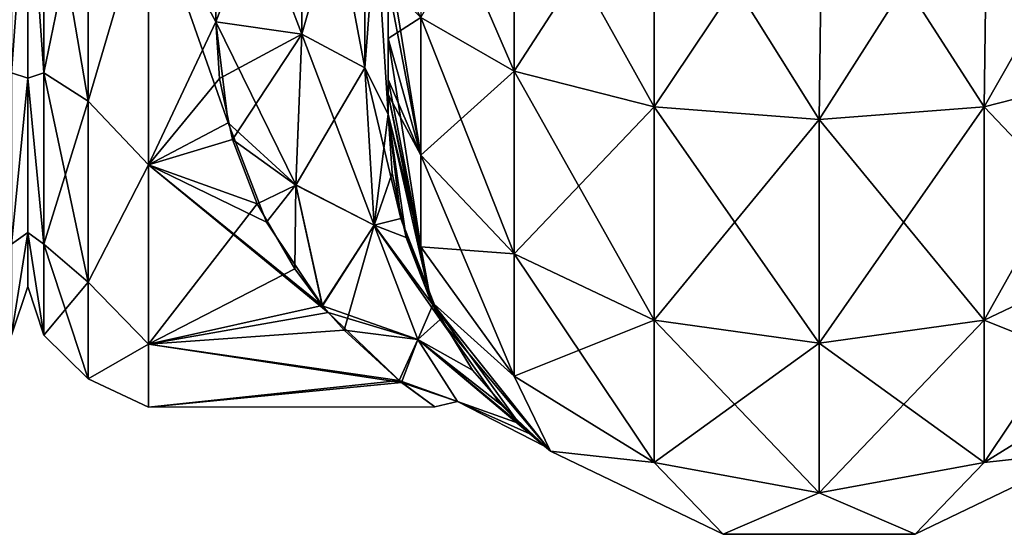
# Model space of a CAD drawing. Extents: x -23 to 470, y -2000 to 0.
# Tile 44 of 198: x 230 to 258, y -2000 to -1985. Entities that reach past the tile are written whole.
import ezdxf

# ---------------------------------------------------------------- set-up
doc = ezdxf.new("R2010")
doc.units = 0
doc.header["$LTSCALE"] = 64.718028
for name, color, linetype in [('375', 7, 'CONTINUOUS'), ('423', 7, 'CONTINUOUS'), ('438', 7, 'CONTINUOUS'), ('442', 7, 'CONTINUOUS'), ('443', 7, 'CONTINUOUS'), ('472', 7, 'CONTINUOUS'), ('473', 7, 'CONTINUOUS'), ('474', 7, 'CONTINUOUS'), ('477', 7, 'CONTINUOUS'), ('478', 7, 'CONTINUOUS'), ('479', 7, 'CONTINUOUS'), ('489', 7, 'CONTINUOUS')]:
    doc.layers.add(name, color=color, linetype=linetype)

msp = doc.modelspace()

# ---------------------------------------------------------------- linework, layer by layer
at = {"layer": '375', "linetype": 'CONTINUOUS'}
for points in [[(230, -1951.5, 0), (230, -1953.067, 7.854), (230, -1990.933, 7.854), (230, -1951.5, 0)], [(230, -1953.067, -7.854), (230, -1951.5, 0), (230, -1992.5, 0), (230, -1953.067, -7.854)], [(230, -1992.5, 0), (230, -1951.5, 0), (230, -1990.933, 7.854), (230, -1992.5, 0)], [(230, -1953.067, 7.854), (230, -1957.536, 14.522), (230, -1990.933, 7.854), (230, -1953.067, 7.854)], [(230, -1957.536, -14.522), (230, -1953.067, -7.854), (230, -1986.464, -14.522), (230, -1957.536, -14.522)], [(230, -1986.464, -14.522), (230, -1953.067, -7.854), (230, -1990.933, -7.854), (230, -1986.464, -14.522)], [(230, -1990.933, -7.854), (230, -1953.067, -7.854), (230, -1992.5, 0), (230, -1990.933, -7.854)], [(230, -1957.536, 14.522), (230, -1964.234, 18.966), (230, -1986.464, 14.522), (230, -1957.536, 14.522)], [(230, -1990.933, 7.854), (230, -1957.536, 14.522), (230, -1986.464, 14.522), (230, -1990.933, 7.854)], [(230, -1979.766, -18.966), (230, -1957.536, -14.522), (230, -1986.464, -14.522), (230, -1979.766, -18.966)], [(230, -1986.464, 14.522), (230, -1964.234, 18.966), (230, -1979.765, 18.966), (230, -1986.464, 14.522)]]:
    msp.add_3dface(points, dxfattribs=at)
at = {"layer": '423', "linetype": 'CONTINUOUS'}
for points in [[(229.531, -1979.61, -20.908), (230, -1979.766, -18.966), (229.531, -1986.302, -17.044), (229.531, -1979.61, -20.908)], [(229.531, -1986.302, 17.044), (230, -1979.765, 18.966), (229.531, -1979.61, 20.908), (229.531, -1986.302, 17.044)], [(230, -1986.464, 14.522), (230, -1979.765, 18.966), (229.531, -1986.302, 17.044), (230, -1986.464, 14.522)], [(230, -1979.766, -18.966), (230, -1986.464, -14.522), (229.531, -1986.302, -17.044), (230, -1979.766, -18.966)], [(229.531, -1986.302, -17.044), (230, -1986.464, -14.522), (229.531, -1991.269, -11.125), (229.531, -1986.302, -17.044)], [(229.531, -1991.269, 11.125), (230, -1986.464, 14.522), (229.531, -1986.302, 17.044), (229.531, -1991.269, 11.125)], [(230, -1986.464, -14.522), (230, -1990.933, -7.854), (229.531, -1991.269, -11.125), (230, -1986.464, -14.522)], [(230, -1990.933, 7.854), (230, -1986.464, 14.522), (229.531, -1991.269, 11.125), (230, -1990.933, 7.854)], [(230, -1990.933, -7.854), (230, -1992.5, 0), (229.531, -1993.912, -3.864), (230, -1990.933, -7.854)], [(229.531, -1991.269, -11.125), (230, -1990.933, -7.854), (229.531, -1993.912, -3.864), (229.531, -1991.269, -11.125)], [(230, -1992.5, 0), (230, -1990.933, 7.854), (229.531, -1993.912, 3.864), (230, -1992.5, 0)], [(229.531, -1993.912, 3.864), (230, -1990.933, 7.854), (229.531, -1991.269, 11.125), (229.531, -1993.912, 3.864)], [(229.531, -1993.912, -3.864), (230, -1992.5, 0), (229.531, -1993.912, 3.864), (229.531, -1993.912, -3.864)]]:
    msp.add_3dface(points, dxfattribs=at)
at = {"layer": '438', "linetype": 'CONTINUOUS'}
for points in [[(240.45, -1986.5, -37.234), (240.45, -1986.933, -36.36), (240.45, -1935.136, -39.769), (240.45, -1986.5, -37.234)], [(240.45, -1935.136, -39.769), (240.45, -1986.933, -36.36), (240.45, -1941.364, -36.169), (240.45, -1935.136, -39.769)], [(240.45, -1985.305, -38.801), (240.45, -1986.5, -37.234), (240.45, -1935.136, -39.769), (240.45, -1985.305, -38.801)], [(240.45, -1983.734, -40), (240.45, -1985.305, -38.801), (240.45, -1935.136, -39.769), (240.45, -1983.734, -40)], [(240.45, -1935.136, 39.769), (240.45, -1941.364, 36.169), (240.45, -1985.305, 38.801), (240.45, -1935.136, 39.769)], [(240.45, -1983.734, 40), (240.45, -1935.136, 39.769), (240.45, -1985.305, 38.801), (240.45, -1983.734, 40)], [(240.45, -1986.933, -36.36), (240.45, -1987.5, -33.5), (240.45, -1941.364, -36.169), (240.45, -1986.933, -36.36)], [(240.45, -1941.364, -36.169), (240.45, -1987.5, -33.5), (240.45, -1945.96, -30.644), (240.45, -1941.364, -36.169)], [(240.45, -1941.364, 36.169), (240.45, -1945.96, 30.645), (240.45, -1987.5, 33.5), (240.45, -1941.364, 36.169)], [(240.45, -1985.305, 38.801), (240.45, -1941.364, 36.169), (240.45, -1986.5, 37.234), (240.45, -1985.305, 38.801)], [(240.45, -1986.5, 37.234), (240.45, -1941.364, 36.169), (240.45, -1986.933, 36.36), (240.45, -1986.5, 37.234)], [(240.45, -1986.933, 36.36), (240.45, -1941.364, 36.169), (240.45, -1987.5, 33.5), (240.45, -1986.933, 36.36)], [(240.45, -1945.96, -30.644), (240.45, -1987.5, -33.5), (240.45, -1977.313, -28.505), (240.45, -1945.96, -30.644)], [(240.45, -1987.5, 33.5), (240.45, -1945.96, 30.645), (240.45, -1977.313, 28.505), (240.45, -1987.5, 33.5)], [(240.45, -1987.5, -33.5), (240.45, -1987.5, -24.51), (240.45, -1977.313, -28.505), (240.45, -1987.5, -33.5)], [(240.45, -1987.5, 24.51), (240.45, -1987.5, 33.5), (240.45, -1977.313, 28.505), (240.45, -1987.5, 24.51)]]:
    msp.add_3dface(points, dxfattribs=at)
at = {"layer": '442', "linetype": 'CONTINUOUS'}
for points in [[(230, -1951.5, 0), (230, -1953.067, -7.854), (230, -1990.933, -7.854), (230, -1951.5, 0)], [(230, -1953.067, 7.854), (230, -1951.5, 0), (230, -1992.5, 0), (230, -1953.067, 7.854)], [(230, -1992.5, 0), (230, -1951.5, 0), (230, -1990.933, -7.854), (230, -1992.5, 0)], [(230, -1953.067, -7.854), (230, -1957.536, -14.522), (230, -1990.933, -7.854), (230, -1953.067, -7.854)], [(230, -1957.536, 14.522), (230, -1953.067, 7.854), (230, -1986.464, 14.522), (230, -1957.536, 14.522)], [(230, -1986.464, 14.522), (230, -1953.067, 7.854), (230, -1990.933, 7.854), (230, -1986.464, 14.522)], [(230, -1990.933, 7.854), (230, -1953.067, 7.854), (230, -1992.5, 0), (230, -1990.933, 7.854)], [(230, -1957.536, -14.522), (230, -1964.234, -18.966), (230, -1986.464, -14.522), (230, -1957.536, -14.522)], [(230, -1990.933, -7.854), (230, -1957.536, -14.522), (230, -1986.464, -14.522), (230, -1990.933, -7.854)], [(230, -1979.766, 18.966), (230, -1957.536, 14.522), (230, -1986.464, 14.522), (230, -1979.766, 18.966)], [(230, -1986.464, -14.522), (230, -1964.234, -18.966), (230, -1979.765, -18.966), (230, -1986.464, -14.522)]]:
    msp.add_3dface(points, dxfattribs=at)
at = {"layer": '443', "linetype": 'CONTINUOUS'}
for points in [[(235.45, -1984.828, -20.284), (233.5, -1981.184, -22.173), (235.45, -1978.677, -23.052), (235.45, -1984.828, -20.284)], [(235.45, -1978.677, 23.052), (233.5, -1981.184, 22.173), (235.45, -1984.828, 20.284), (235.45, -1978.677, 23.052)], [(233.5, -1988.971, -16.971), (233.5, -1981.184, -22.173), (235.811, -1987.756, -18.104), (233.5, -1988.971, -16.971)], [(235.811, -1987.756, -18.104), (233.5, -1981.184, -22.173), (235.45, -1984.828, -20.284), (235.811, -1987.756, -18.104)], [(233.5, -1981.184, 22.173), (233.5, -1988.971, 16.971), (235.45, -1984.828, 20.284), (233.5, -1981.184, 22.173)], [(235.45, -1984.828, 20.284), (233.5, -1988.971, 16.971), (235.563, -1986.47, 19.147), (235.45, -1984.828, 20.284)], [(235.563, -1986.47, 19.147), (233.5, -1988.971, 16.971), (235.942, -1988.238, 17.673), (235.563, -1986.47, 19.147)], [(236.92, -1990.637, -15.122), (233.5, -1988.971, -16.971), (235.811, -1987.756, -18.104), (236.92, -1990.637, -15.122)], [(235.942, -1988.238, 17.673), (233.5, -1988.971, 16.971), (236.653, -1990.104, 15.756), (235.942, -1988.238, 17.673)], [(233.5, -1994.173, -9.184), (233.5, -1988.971, -16.971), (238.716, -1993.25, -11.154), (233.5, -1994.173, -9.184)], [(238.716, -1993.25, -11.154), (233.5, -1988.971, -16.971), (238.55, -1993.057, -11.516), (238.716, -1993.25, -11.154)], [(238.55, -1993.057, -11.516), (233.5, -1988.971, -16.971), (236.92, -1990.637, -15.122), (238.55, -1993.057, -11.516)], [(233.5, -1988.971, 16.971), (233.5, -1994.173, 9.184), (236.653, -1990.104, 15.756), (233.5, -1988.971, 16.971)], [(236.653, -1990.104, 15.756), (233.5, -1994.173, 9.184), (237.741, -1991.992, 13.279), (236.653, -1990.104, 15.756)], [(237.741, -1991.992, 13.279), (233.5, -1994.173, 9.184), (238.542, -1993.047, 11.533), (237.741, -1991.992, 13.279)], [(238.542, -1993.047, 11.533), (233.5, -1994.173, 9.184), (239.181, -1993.767, 10.109), (238.542, -1993.047, 11.533)], [(240.836, -1995.285, -5.814), (233.5, -1994.173, -9.184), (238.716, -1993.25, -11.154), (240.836, -1995.285, -5.814)], [(239.181, -1993.767, 10.109), (233.5, -1994.173, 9.184), (240.774, -1995.23, 6.031), (239.181, -1993.767, 10.109)], [(233.5, -1996, 0), (233.5, -1994.173, -9.184), (240.836, -1995.285, -5.814), (233.5, -1996, 0)], [(233.5, -1994.173, 9.184), (233.5, -1996, 0), (240.774, -1995.23, 6.031), (233.5, -1994.173, 9.184)], [(240.774, -1995.23, 6.031), (233.5, -1996, 0), (241.805, -1995.992, 0.638), (240.774, -1995.23, 6.031)], [(241.805, -1995.992, 0.638), (233.5, -1996, 0), (240.836, -1995.285, -5.814), (241.805, -1995.992, 0.638)]]:
    msp.add_3dface(points, dxfattribs=at)
at = {"layer": '472', "linetype": 'CONTINUOUS'}
for points in [[(244.111, -1980, 49.839), (241.402, -1980, 45.784), (244.111, -1986.253, 48.595), (244.111, -1980, 49.839)], [(244.111, -1986.253, 48.595), (241.402, -1980, 45.784), (241.402, -1984.701, 44.849), (244.111, -1986.253, 48.595)], [(248.16, -1980, 52.546), (244.111, -1980, 49.839), (248.166, -1987.29, 51.099), (248.16, -1980, 52.546)], [(248.166, -1987.29, 51.099), (244.111, -1980, 49.839), (244.111, -1986.253, 48.595), (248.166, -1987.29, 51.099)], [(253.05, -1980, 53.5), (248.16, -1980, 52.546), (252.95, -1987.654, 51.978), (253.05, -1980, 53.5)], [(252.95, -1987.654, 51.978), (248.16, -1980, 52.546), (248.166, -1987.29, 51.099), (252.95, -1987.654, 51.978)], [(257.734, -1987.29, 51.099), (253.05, -1980, 53.5), (252.95, -1987.654, 51.978), (257.734, -1987.29, 51.099)], [(257.834, -1980, 52.548), (253.05, -1980, 53.5), (257.734, -1987.29, 51.099), (257.834, -1980, 52.548)], [(261.789, -1986.253, 48.595), (257.834, -1980, 52.548), (257.734, -1987.29, 51.099), (261.789, -1986.253, 48.595)], [(261.889, -1980, 49.839), (257.834, -1980, 52.548), (261.789, -1986.253, 48.595), (261.889, -1980, 49.839)], [(240.45, -1982.865, 40.431), (240.45, -1983.734, 40), (241.402, -1988.689, 42.182), (240.45, -1982.865, 40.431)], [(241.402, -1984.701, 44.849), (240.45, -1982.865, 40.431), (241.402, -1988.689, 42.182), (241.402, -1984.701, 44.849)], [(240.45, -1983.734, 40), (240.45, -1985.305, 38.801), (241.402, -1988.689, 42.182), (240.45, -1983.734, 40)], [(244.111, -1986.253, 48.595), (241.402, -1984.701, 44.849), (244.111, -1991.558, 45.049), (244.111, -1986.253, 48.595)], [(241.402, -1984.701, 44.849), (241.402, -1988.689, 42.182), (244.111, -1991.558, 45.049), (241.402, -1984.701, 44.849)], [(240.45, -1985.305, 38.801), (240.45, -1986.5, 37.234), (241.402, -1991.352, 38.192), (240.45, -1985.305, 38.801)], [(240.45, -1985.305, 38.801), (241.402, -1991.352, 38.192), (241.402, -1988.689, 42.182), (240.45, -1985.305, 38.801)], [(248.166, -1987.29, 51.099), (244.111, -1986.253, 48.595), (248.166, -1993.475, 46.964), (248.166, -1987.29, 51.099)], [(244.111, -1986.253, 48.595), (244.111, -1991.558, 45.049), (248.166, -1993.475, 46.964), (244.111, -1986.253, 48.595)], [(261.789, -1986.253, 48.595), (257.734, -1987.29, 51.099), (261.789, -1991.558, 45.049), (261.789, -1986.253, 48.595)], [(240.45, -1986.5, 37.234), (240.45, -1986.933, 36.36), (241.402, -1991.352, 38.192), (240.45, -1986.5, 37.234)], [(240.45, -1986.933, 36.36), (240.45, -1987.5, 33.5), (241.688, -1992.924, 33.5), (240.45, -1986.933, 36.36)], [(240.45, -1986.933, 36.36), (241.688, -1992.924, 33.5), (241.402, -1991.352, 38.192), (240.45, -1986.933, 36.36)], [(252.95, -1987.654, 51.978), (248.166, -1987.29, 51.099), (252.95, -1994.148, 47.637), (252.95, -1987.654, 51.978)], [(248.166, -1987.29, 51.099), (248.166, -1993.475, 46.964), (252.95, -1994.148, 47.637), (248.166, -1987.29, 51.099)], [(257.734, -1987.29, 51.099), (252.95, -1987.654, 51.978), (257.734, -1993.475, 46.964), (257.734, -1987.29, 51.099)], [(257.734, -1987.29, 51.099), (257.734, -1993.475, 46.964), (261.789, -1991.558, 45.049), (257.734, -1987.29, 51.099)], [(252.95, -1987.654, 51.978), (252.95, -1994.148, 47.637), (257.734, -1993.475, 46.964), (252.95, -1987.654, 51.978)], [(241.402, -1991.352, 38.192), (244.111, -1995.1, 39.741), (241.402, -1988.689, 42.182), (241.402, -1991.352, 38.192)], [(241.402, -1988.689, 42.182), (244.111, -1995.1, 39.741), (244.111, -1991.558, 45.049), (241.402, -1988.689, 42.182)], [(241.402, -1991.352, 38.192), (241.688, -1992.924, 33.5), (244.111, -1995.1, 39.741), (241.402, -1991.352, 38.192)], [(244.111, -1995.1, 39.741), (248.166, -1997.604, 40.776), (244.111, -1991.558, 45.049), (244.111, -1995.1, 39.741)], [(244.111, -1991.558, 45.049), (248.166, -1997.604, 40.776), (248.166, -1993.475, 46.964), (244.111, -1991.558, 45.049)], [(257.734, -1993.475, 46.964), (261.789, -1995.1, 39.741), (261.789, -1991.558, 45.049), (257.734, -1993.475, 46.964)], [(241.688, -1992.924, 33.5), (245.156, -1997.273, 33.5), (244.111, -1995.1, 39.741), (241.688, -1992.924, 33.5)], [(248.166, -1997.604, 40.776), (252.95, -1998.484, 41.139), (248.166, -1993.475, 46.964), (248.166, -1997.604, 40.776)], [(248.166, -1993.475, 46.964), (252.95, -1998.484, 41.139), (252.95, -1994.148, 47.637), (248.166, -1993.475, 46.964)], [(252.95, -1994.148, 47.637), (257.734, -1997.604, 40.776), (257.734, -1993.475, 46.964), (252.95, -1994.148, 47.637)], [(257.734, -1997.604, 40.776), (261.789, -1995.1, 39.741), (257.734, -1993.475, 46.964), (257.734, -1997.604, 40.776)], [(252.95, -1998.484, 41.139), (257.734, -1997.604, 40.776), (252.95, -1994.148, 47.637), (252.95, -1998.484, 41.139)], [(244.111, -1995.1, 39.741), (245.156, -1997.273, 33.5), (248.166, -1997.604, 40.776), (244.111, -1995.1, 39.741)], [(257.734, -1997.604, 40.776), (260.744, -1997.273, 33.5), (261.789, -1995.1, 39.741), (257.734, -1997.604, 40.776)], [(245.156, -1997.273, 33.5), (250.168, -1999.687, 33.5), (248.166, -1997.604, 40.776), (245.156, -1997.273, 33.5)], [(255.732, -1999.687, 33.5), (260.744, -1997.273, 33.5), (257.734, -1997.604, 40.776), (255.732, -1999.687, 33.5)], [(248.166, -1997.604, 40.776), (250.168, -1999.687, 33.5), (252.95, -1998.484, 41.139), (248.166, -1997.604, 40.776)], [(252.95, -1998.484, 41.139), (255.732, -1999.687, 33.5), (257.734, -1997.604, 40.776), (252.95, -1998.484, 41.139)], [(250.168, -1999.687, 33.5), (255.732, -1999.687, 33.5), (252.95, -1998.484, 41.139), (250.168, -1999.687, 33.5)]]:
    msp.add_3dface(points, dxfattribs=at)
at = {"layer": '473', "linetype": 'CONTINUOUS'}
for points in [[(240.45, -1987.5, -24.51), (240.45, -1987.5, -33.5), (241.688, -1992.924, -33.5), (240.45, -1987.5, -24.51)], [(240.823, -1990.53, -21.241), (240.45, -1987.5, -24.51), (241.688, -1992.924, -33.5), (240.823, -1990.53, -21.241)], [(240.45, -1987.5, 33.5), (240.45, -1987.5, 24.51), (240.568, -1989.214, 22.816), (240.45, -1987.5, 33.5)], [(241.688, -1992.924, 33.5), (240.45, -1987.5, 33.5), (240.974, -1991.08, 20.5), (241.688, -1992.924, 33.5)], [(240.974, -1991.08, 20.5), (240.45, -1987.5, 33.5), (240.568, -1989.214, 22.816), (240.974, -1991.08, 20.5)], [(241.961, -1993.458, -16.512), (240.823, -1990.53, -21.241), (241.688, -1992.924, -33.5), (241.961, -1993.458, -16.512)], [(241.743, -1993.036, 17.334), (241.688, -1992.924, 33.5), (240.974, -1991.08, 20.5), (241.743, -1993.036, 17.334)], [(245.156, -1997.273, 33.5), (241.688, -1992.924, 33.5), (244.253, -1996.478, 7.288), (245.156, -1997.273, 33.5)], [(244.253, -1996.478, 7.288), (241.688, -1992.924, 33.5), (242.894, -1994.925, 13.059), (244.253, -1996.478, 7.288)], [(242.894, -1994.925, 13.059), (241.688, -1992.924, 33.5), (241.743, -1993.036, 17.334), (242.894, -1994.925, 13.059)], [(245.156, -1997.273, -33.5), (241.961, -1993.458, -16.512), (241.688, -1992.924, -33.5), (245.156, -1997.273, -33.5)], [(243.706, -1995.914, -9.852), (241.961, -1993.458, -16.512), (245.156, -1997.273, -33.5), (243.706, -1995.914, -9.852)], [(244.563, -1996.769, -5.479), (243.706, -1995.914, -9.852), (245.156, -1997.273, -33.5), (244.563, -1996.769, -5.479)], [(244.983, -1997.132, -0.742), (245.156, -1997.273, 33.5), (244.253, -1996.478, 7.288), (244.983, -1997.132, -0.742)], [(244.983, -1997.132, -0.742), (244.563, -1996.769, -5.479), (245.156, -1997.273, -33.5), (244.983, -1997.132, -0.742)], [(245.156, -1997.273, 33.5), (244.983, -1997.132, -0.742), (245.156, -1997.273, -33.5), (245.156, -1997.273, 33.5)], [(250.168, -1999.687, 33.5), (245.156, -1997.273, 33.5), (250.168, -1999.687, -33.5), (250.168, -1999.687, 33.5)], [(250.168, -1999.687, -33.5), (245.156, -1997.273, 33.5), (245.156, -1997.273, -33.5), (250.168, -1999.687, -33.5)], [(260.744, -1997.273, 33.5), (255.732, -1999.687, 33.5), (260.744, -1997.273, -33.5), (260.744, -1997.273, 33.5)], [(260.744, -1997.273, -33.5), (255.732, -1999.687, 33.5), (255.732, -1999.687, -33.5), (260.744, -1997.273, -33.5)], [(255.732, -1999.687, 33.5), (250.168, -1999.687, 33.5), (255.732, -1999.687, -33.5), (255.732, -1999.687, 33.5)], [(255.732, -1999.687, -33.5), (250.168, -1999.687, 33.5), (250.168, -1999.687, -33.5), (255.732, -1999.687, -33.5)]]:
    msp.add_3dface(points, dxfattribs=at)
at = {"layer": '474', "linetype": 'CONTINUOUS'}
for points in [[(241.402, -1984.701, -44.849), (244.111, -1980, -49.839), (244.111, -1986.253, -48.595), (241.402, -1984.701, -44.849)], [(244.111, -1980, -49.839), (248.16, -1980, -52.546), (244.111, -1986.253, -48.595), (244.111, -1980, -49.839)], [(244.111, -1986.253, -48.595), (248.16, -1980, -52.546), (248.166, -1987.29, -51.099), (244.111, -1986.253, -48.595)], [(248.16, -1980, -52.546), (253.05, -1980, -53.5), (248.166, -1987.29, -51.099), (248.16, -1980, -52.546)], [(248.166, -1987.29, -51.099), (253.05, -1980, -53.5), (252.95, -1987.654, -51.978), (248.166, -1987.29, -51.099)], [(253.05, -1980, -53.5), (257.834, -1980, -52.548), (252.95, -1987.654, -51.978), (253.05, -1980, -53.5)], [(252.95, -1987.654, -51.978), (257.834, -1980, -52.548), (257.734, -1987.29, -51.099), (252.95, -1987.654, -51.978)], [(257.834, -1980, -52.548), (261.889, -1980, -49.839), (257.734, -1987.29, -51.099), (257.834, -1980, -52.548)], [(257.734, -1987.29, -51.099), (261.889, -1980, -49.839), (261.789, -1986.253, -48.595), (257.734, -1987.29, -51.099)], [(240.45, -1985.305, -38.801), (240.45, -1983.734, -40), (241.402, -1984.701, -44.849), (240.45, -1985.305, -38.801)], [(240.45, -1985.305, -38.801), (241.402, -1984.701, -44.849), (241.402, -1988.689, -42.182), (240.45, -1985.305, -38.801)], [(241.402, -1984.701, -44.849), (244.111, -1986.253, -48.595), (241.402, -1988.689, -42.182), (241.402, -1984.701, -44.849)], [(240.45, -1986.5, -37.234), (240.45, -1985.305, -38.801), (241.402, -1988.689, -42.182), (240.45, -1986.5, -37.234)], [(241.402, -1988.689, -42.182), (244.111, -1986.253, -48.595), (244.111, -1991.558, -45.049), (241.402, -1988.689, -42.182)], [(244.111, -1986.253, -48.595), (248.166, -1987.29, -51.099), (244.111, -1991.558, -45.049), (244.111, -1986.253, -48.595)], [(257.734, -1987.29, -51.099), (261.789, -1986.253, -48.595), (257.734, -1993.475, -46.964), (257.734, -1987.29, -51.099)], [(257.734, -1993.475, -46.964), (261.789, -1986.253, -48.595), (261.789, -1991.558, -45.049), (257.734, -1993.475, -46.964)], [(240.45, -1986.933, -36.36), (240.45, -1986.5, -37.234), (241.402, -1988.689, -42.182), (240.45, -1986.933, -36.36)], [(240.45, -1987.5, -33.5), (240.45, -1986.933, -36.36), (241.402, -1991.352, -38.192), (240.45, -1987.5, -33.5)], [(241.402, -1991.352, -38.192), (240.45, -1986.933, -36.36), (241.402, -1988.689, -42.182), (241.402, -1991.352, -38.192)], [(241.688, -1992.924, -33.5), (240.45, -1987.5, -33.5), (241.402, -1991.352, -38.192), (241.688, -1992.924, -33.5)], [(244.111, -1991.558, -45.049), (248.166, -1987.29, -51.099), (248.166, -1993.475, -46.964), (244.111, -1991.558, -45.049)], [(248.166, -1987.29, -51.099), (252.95, -1987.654, -51.978), (248.166, -1993.475, -46.964), (248.166, -1987.29, -51.099)], [(252.95, -1987.654, -51.978), (257.734, -1987.29, -51.099), (252.95, -1994.148, -47.637), (252.95, -1987.654, -51.978)], [(252.95, -1994.148, -47.637), (257.734, -1987.29, -51.099), (257.734, -1993.475, -46.964), (252.95, -1994.148, -47.637)], [(248.166, -1993.475, -46.964), (252.95, -1987.654, -51.978), (252.95, -1994.148, -47.637), (248.166, -1993.475, -46.964)], [(241.402, -1991.352, -38.192), (241.402, -1988.689, -42.182), (244.111, -1991.558, -45.049), (241.402, -1991.352, -38.192)], [(244.111, -1995.1, -39.741), (241.688, -1992.924, -33.5), (241.402, -1991.352, -38.192), (244.111, -1995.1, -39.741)], [(244.111, -1995.1, -39.741), (241.402, -1991.352, -38.192), (244.111, -1991.558, -45.049), (244.111, -1995.1, -39.741)], [(244.111, -1995.1, -39.741), (244.111, -1991.558, -45.049), (248.166, -1993.475, -46.964), (244.111, -1995.1, -39.741)], [(261.789, -1995.1, -39.741), (257.734, -1997.604, -40.776), (261.789, -1991.558, -45.049), (261.789, -1995.1, -39.741)], [(257.734, -1997.604, -40.776), (257.734, -1993.475, -46.964), (261.789, -1991.558, -45.049), (257.734, -1997.604, -40.776)], [(245.156, -1997.273, -33.5), (241.688, -1992.924, -33.5), (244.111, -1995.1, -39.741), (245.156, -1997.273, -33.5)], [(248.166, -1997.604, -40.776), (244.111, -1995.1, -39.741), (248.166, -1993.475, -46.964), (248.166, -1997.604, -40.776)], [(248.166, -1997.604, -40.776), (248.166, -1993.475, -46.964), (252.95, -1994.148, -47.637), (248.166, -1997.604, -40.776)], [(257.734, -1997.604, -40.776), (252.95, -1998.484, -41.139), (257.734, -1993.475, -46.964), (257.734, -1997.604, -40.776)], [(252.95, -1998.484, -41.139), (252.95, -1994.148, -47.637), (257.734, -1993.475, -46.964), (252.95, -1998.484, -41.139)], [(252.95, -1998.484, -41.139), (248.166, -1997.604, -40.776), (252.95, -1994.148, -47.637), (252.95, -1998.484, -41.139)], [(248.166, -1997.604, -40.776), (245.156, -1997.273, -33.5), (244.111, -1995.1, -39.741), (248.166, -1997.604, -40.776)], [(261.789, -1995.1, -39.741), (260.744, -1997.273, -33.5), (257.734, -1997.604, -40.776), (261.789, -1995.1, -39.741)], [(250.168, -1999.687, -33.5), (245.156, -1997.273, -33.5), (248.166, -1997.604, -40.776), (250.168, -1999.687, -33.5)], [(260.744, -1997.273, -33.5), (255.732, -1999.687, -33.5), (257.734, -1997.604, -40.776), (260.744, -1997.273, -33.5)], [(252.95, -1998.484, -41.139), (250.168, -1999.687, -33.5), (248.166, -1997.604, -40.776), (252.95, -1998.484, -41.139)], [(257.734, -1997.604, -40.776), (255.732, -1999.687, -33.5), (252.95, -1998.484, -41.139), (257.734, -1997.604, -40.776)], [(255.732, -1999.687, -33.5), (250.168, -1999.687, -33.5), (252.95, -1998.484, -41.139), (255.732, -1999.687, -33.5)]]:
    msp.add_3dface(points, dxfattribs=at)
at = {"layer": '477', "linetype": 'CONTINUOUS'}
for points in [[(240.45, -1987.5, 24.51), (240.45, -1977.313, 28.505), (239.78, -1986.164, 22.397), (240.45, -1987.5, 24.51)], [(239.78, -1986.164, 22.397), (240.45, -1977.313, 28.505), (239.78, -1978.806, 25.611), (239.78, -1986.164, 22.397)], [(235.45, -1978.677, 23.052), (235.45, -1984.828, 20.284), (237.948, -1978.336, 23.841), (235.45, -1978.677, 23.052)], [(235.45, -1984.828, 20.284), (237.948, -1985.185, 20.849), (237.948, -1978.336, 23.841), (235.45, -1984.828, 20.284)], [(237.948, -1985.185, 20.849), (239.78, -1978.806, 25.611), (237.948, -1978.336, 23.841), (237.948, -1985.185, 20.849)], [(239.78, -1986.164, 22.397), (239.78, -1978.806, 25.611), (237.948, -1985.185, 20.849), (239.78, -1986.164, 22.397)]]:
    msp.add_3dface(points, dxfattribs=at)
at = {"layer": '478', "linetype": 'CONTINUOUS'}
for points in [[(235.45, -1984.828, 20.284), (235.563, -1986.47, 19.147), (237.948, -1985.185, 20.849), (235.45, -1984.828, 20.284)], [(235.811, -1987.756, -18.104), (235.45, -1984.828, -20.284), (237.77, -1989.552, -16.65), (235.811, -1987.756, -18.104)], [(235.45, -1984.828, -20.284), (237.948, -1985.185, -20.849), (237.77, -1989.552, -16.65), (235.45, -1984.828, -20.284)], [(235.563, -1986.47, 19.147), (235.942, -1988.238, 17.673), (237.948, -1985.185, 20.849), (235.563, -1986.47, 19.147)], [(237.948, -1985.185, 20.849), (235.942, -1988.238, 17.673), (237.771, -1989.561, 16.64), (237.948, -1985.185, 20.849)], [(237.948, -1985.185, -20.849), (240.05, -1990.727, -17.139), (237.77, -1989.552, -16.65), (237.948, -1985.185, -20.849)], [(239.78, -1986.164, 22.397), (237.948, -1985.185, 20.849), (237.771, -1989.561, 16.64), (239.78, -1986.164, 22.397)], [(239.78, -1986.164, -22.397), (240.05, -1990.727, -17.139), (237.948, -1985.185, -20.849), (239.78, -1986.164, -22.397)], [(240.049, -1990.725, 17.141), (239.78, -1986.164, 22.397), (237.771, -1989.561, 16.64), (240.049, -1990.725, 17.141)], [(240.45, -1987.5, -24.51), (240.823, -1990.53, -21.241), (239.78, -1986.164, -22.397), (240.45, -1987.5, -24.51)], [(240.45, -1987.5, 24.51), (239.78, -1986.164, 22.397), (240.049, -1990.725, 17.141), (240.45, -1987.5, 24.51)], [(239.78, -1986.164, -22.397), (240.823, -1990.53, -21.241), (240.05, -1990.727, -17.139), (239.78, -1986.164, -22.397)], [(240.568, -1989.214, 22.816), (240.45, -1987.5, 24.51), (240.049, -1990.725, 17.141), (240.568, -1989.214, 22.816)], [(236.92, -1990.637, -15.122), (235.811, -1987.756, -18.104), (237.77, -1989.552, -16.65), (236.92, -1990.637, -15.122)], [(235.942, -1988.238, 17.673), (236.653, -1990.104, 15.756), (237.771, -1989.561, 16.64), (235.942, -1988.238, 17.673)], [(240.974, -1991.08, 20.5), (240.568, -1989.214, 22.816), (240.049, -1990.725, 17.141), (240.974, -1991.08, 20.5)], [(236.653, -1990.104, 15.756), (237.741, -1991.992, 13.279), (237.771, -1989.561, 16.64), (236.653, -1990.104, 15.756)], [(238.55, -1993.057, -11.516), (236.92, -1990.637, -15.122), (237.77, -1989.552, -16.65), (238.55, -1993.057, -11.516)], [(237.741, -1991.992, 13.279), (238.542, -1993.047, 11.533), (237.771, -1989.561, 16.64), (237.741, -1991.992, 13.279)], [(240.05, -1990.727, -17.139), (238.55, -1993.057, -11.516), (237.77, -1989.552, -16.65), (240.05, -1990.727, -17.139)], [(238.542, -1993.047, 11.533), (240.049, -1990.725, 17.141), (237.771, -1989.561, 16.64), (238.542, -1993.047, 11.533)], [(240.823, -1990.53, -21.241), (241.961, -1993.458, -16.512), (240.05, -1990.727, -17.139), (240.823, -1990.53, -21.241)], [(238.542, -1993.047, 11.533), (239.181, -1993.767, 10.109), (240.049, -1990.725, 17.141), (238.542, -1993.047, 11.533)], [(238.55, -1993.057, -11.516), (240.05, -1990.727, -17.139), (241.313, -1994.035, -10.684), (238.55, -1993.057, -11.516)], [(239.181, -1993.767, 10.109), (241.312, -1994.034, 10.688), (240.049, -1990.725, 17.141), (239.181, -1993.767, 10.109)], [(241.743, -1993.036, 17.334), (240.974, -1991.08, 20.5), (240.049, -1990.725, 17.141), (241.743, -1993.036, 17.334)], [(241.312, -1994.034, 10.688), (241.743, -1993.036, 17.334), (240.049, -1990.725, 17.141), (241.312, -1994.034, 10.688)], [(240.05, -1990.727, -17.139), (241.961, -1993.458, -16.512), (241.313, -1994.035, -10.684), (240.05, -1990.727, -17.139)], [(238.716, -1993.25, -11.154), (238.55, -1993.057, -11.516), (241.313, -1994.035, -10.684), (238.716, -1993.25, -11.154)], [(240.836, -1995.285, -5.814), (238.716, -1993.25, -11.154), (241.313, -1994.035, -10.684), (240.836, -1995.285, -5.814)], [(242.894, -1994.925, 13.059), (241.743, -1993.036, 17.334), (241.312, -1994.034, 10.688), (242.894, -1994.925, 13.059)], [(241.961, -1993.458, -16.512), (243.706, -1995.914, -9.852), (241.313, -1994.035, -10.684), (241.961, -1993.458, -16.512)], [(239.181, -1993.767, 10.109), (240.774, -1995.23, 6.031), (241.312, -1994.034, 10.688), (239.181, -1993.767, 10.109)], [(240.774, -1995.23, 6.031), (242.462, -1995.832, 3.617), (241.312, -1994.034, 10.688), (240.774, -1995.23, 6.031)], [(240.836, -1995.285, -5.814), (241.313, -1994.035, -10.684), (242.463, -1995.833, -3.61), (240.836, -1995.285, -5.814)], [(244.253, -1996.478, 7.288), (242.894, -1994.925, 13.059), (241.312, -1994.034, 10.688), (244.253, -1996.478, 7.288)], [(242.462, -1995.832, 3.617), (244.253, -1996.478, 7.288), (241.312, -1994.034, 10.688), (242.462, -1995.832, 3.617)], [(243.706, -1995.914, -9.852), (244.563, -1996.769, -5.479), (241.313, -1994.035, -10.684), (243.706, -1995.914, -9.852)], [(241.313, -1994.035, -10.684), (244.563, -1996.769, -5.479), (242.463, -1995.833, -3.61), (241.313, -1994.035, -10.684)], [(240.774, -1995.23, 6.031), (241.805, -1995.992, 0.638), (242.462, -1995.832, 3.617), (240.774, -1995.23, 6.031)], [(241.805, -1995.992, 0.638), (240.836, -1995.285, -5.814), (242.463, -1995.833, -3.61), (241.805, -1995.992, 0.638)], [(241.805, -1995.992, 0.638), (242.463, -1995.833, -3.61), (242.462, -1995.832, 3.617), (241.805, -1995.992, 0.638)], [(244.983, -1997.132, -0.742), (244.253, -1996.478, 7.288), (242.462, -1995.832, 3.617), (244.983, -1997.132, -0.742)], [(242.463, -1995.833, -3.61), (244.983, -1997.132, -0.742), (242.462, -1995.832, 3.617), (242.463, -1995.833, -3.61)], [(244.563, -1996.769, -5.479), (244.983, -1997.132, -0.742), (242.463, -1995.833, -3.61), (244.563, -1996.769, -5.479)]]:
    msp.add_3dface(points, dxfattribs=at)
at = {"layer": '479', "linetype": 'CONTINUOUS'}
for points in [[(237.948, -1985.185, -20.849), (235.45, -1978.677, -23.052), (237.948, -1976.506, -24.253), (237.948, -1985.185, -20.849)], [(239.78, -1986.164, -22.397), (237.948, -1985.185, -20.849), (237.948, -1976.506, -24.253), (239.78, -1986.164, -22.397)], [(239.78, -1976.841, -26.054), (239.78, -1986.164, -22.397), (237.948, -1976.506, -24.253), (239.78, -1976.841, -26.054)], [(240.45, -1977.313, -28.505), (240.45, -1987.5, -24.51), (239.78, -1976.841, -26.054), (240.45, -1977.313, -28.505)], [(240.45, -1987.5, -24.51), (239.78, -1986.164, -22.397), (239.78, -1976.841, -26.054), (240.45, -1987.5, -24.51)], [(235.45, -1984.828, -20.284), (235.45, -1978.677, -23.052), (237.948, -1985.185, -20.849), (235.45, -1984.828, -20.284)]]:
    msp.add_3dface(points, dxfattribs=at)
at = {"layer": '489', "linetype": 'CONTINUOUS'}
for points in [[(230.469, -1979.61, 20.908), (230, -1979.766, 18.966), (230.469, -1986.302, 17.044), (230.469, -1979.61, 20.908)], [(230.469, -1986.302, -17.044), (230, -1979.765, -18.966), (230.469, -1979.61, -20.908), (230.469, -1986.302, -17.044)], [(230, -1986.464, -14.522), (230, -1979.765, -18.966), (230.469, -1986.302, -17.044), (230, -1986.464, -14.522)], [(230, -1979.766, 18.966), (230, -1986.464, 14.522), (230.469, -1986.302, 17.044), (230, -1979.766, 18.966)], [(231.752, -1987.126, -18.027), (230.469, -1979.61, -20.908), (231.752, -1980.048, -22.113), (231.752, -1987.126, -18.027)], [(230.469, -1986.302, -17.044), (230.469, -1979.61, -20.908), (231.752, -1987.126, -18.027), (230.469, -1986.302, -17.044)], [(230.469, -1979.61, 20.908), (230.469, -1986.302, 17.044), (231.752, -1980.048, 22.113), (230.469, -1979.61, 20.908)], [(231.752, -1980.048, 22.113), (230.469, -1986.302, 17.044), (231.752, -1987.126, 18.027), (231.752, -1980.048, 22.113)], [(233.5, -1981.184, -22.173), (231.752, -1987.126, -18.027), (231.752, -1980.048, -22.113), (233.5, -1981.184, -22.173)], [(233.5, -1981.184, 22.173), (231.752, -1980.048, 22.113), (231.752, -1987.126, 18.027), (233.5, -1981.184, 22.173)], [(233.5, -1981.184, -22.173), (233.5, -1988.971, -16.971), (231.752, -1987.126, -18.027), (233.5, -1981.184, -22.173)], [(233.5, -1988.971, 16.971), (233.5, -1981.184, 22.173), (231.752, -1987.126, 18.027), (233.5, -1988.971, 16.971)], [(230.469, -1986.302, 17.044), (230, -1986.464, 14.522), (230.469, -1991.269, 11.125), (230.469, -1986.302, 17.044)], [(230.469, -1991.269, -11.125), (230, -1986.464, -14.522), (230.469, -1986.302, -17.044), (230.469, -1991.269, -11.125)], [(230.469, -1991.269, -11.125), (230.469, -1986.302, -17.044), (231.752, -1992.379, -11.766), (230.469, -1991.269, -11.125)], [(231.752, -1992.379, -11.766), (230.469, -1986.302, -17.044), (231.752, -1987.126, -18.027), (231.752, -1992.379, -11.766)], [(230.469, -1986.302, 17.044), (230.469, -1991.269, 11.125), (231.752, -1987.126, 18.027), (230.469, -1986.302, 17.044)], [(230, -1986.464, 14.522), (230, -1990.933, 7.854), (230.469, -1991.269, 11.125), (230, -1986.464, 14.522)], [(230, -1990.933, -7.854), (230, -1986.464, -14.522), (230.469, -1991.269, -11.125), (230, -1990.933, -7.854)], [(231.752, -1987.126, 18.027), (230.469, -1991.269, 11.125), (231.752, -1992.379, 11.766), (231.752, -1987.126, 18.027)], [(233.5, -1988.971, -16.971), (231.752, -1992.379, -11.766), (231.752, -1987.126, -18.027), (233.5, -1988.971, -16.971)], [(233.5, -1988.971, 16.971), (231.752, -1987.126, 18.027), (231.752, -1992.379, 11.766), (233.5, -1988.971, 16.971)], [(233.5, -1988.971, -16.971), (233.5, -1994.173, -9.184), (231.752, -1992.379, -11.766), (233.5, -1988.971, -16.971)], [(233.5, -1994.173, 9.184), (233.5, -1988.971, 16.971), (231.752, -1992.379, 11.766), (233.5, -1994.173, 9.184)], [(230, -1990.933, 7.854), (230, -1992.5, 0), (230.469, -1993.912, 3.864), (230, -1990.933, 7.854)], [(230.469, -1991.269, 11.125), (230, -1990.933, 7.854), (230.469, -1993.912, 3.864), (230.469, -1991.269, 11.125)], [(230, -1992.5, 0), (230, -1990.933, -7.854), (230.469, -1993.912, -3.864), (230, -1992.5, 0)], [(230.469, -1993.912, -3.864), (230, -1990.933, -7.854), (230.469, -1991.269, -11.125), (230.469, -1993.912, -3.864)], [(231.752, -1995.175, -4.086), (230.469, -1991.269, -11.125), (231.752, -1992.379, -11.766), (231.752, -1995.175, -4.086)], [(230.469, -1993.912, -3.864), (230.469, -1991.269, -11.125), (231.752, -1995.175, -4.086), (230.469, -1993.912, -3.864)], [(230.469, -1991.269, 11.125), (230.469, -1993.912, 3.864), (231.752, -1992.379, 11.766), (230.469, -1991.269, 11.125)], [(231.752, -1992.379, 11.766), (230.469, -1993.912, 3.864), (231.752, -1995.175, 4.086), (231.752, -1992.379, 11.766)], [(233.5, -1994.173, -9.184), (231.752, -1995.175, -4.086), (231.752, -1992.379, -11.766), (233.5, -1994.173, -9.184)], [(233.5, -1994.173, 9.184), (231.752, -1992.379, 11.766), (231.752, -1995.175, 4.086), (233.5, -1994.173, 9.184)], [(230.469, -1993.912, 3.864), (230, -1992.5, 0), (230.469, -1993.912, -3.864), (230.469, -1993.912, 3.864)], [(231.752, -1995.175, 4.086), (230.469, -1993.912, -3.864), (231.752, -1995.175, -4.086), (231.752, -1995.175, 4.086)], [(230.469, -1993.912, 3.864), (230.469, -1993.912, -3.864), (231.752, -1995.175, 4.086), (230.469, -1993.912, 3.864)], [(233.5, -1994.173, -9.184), (233.5, -1996, 0), (231.752, -1995.175, -4.086), (233.5, -1994.173, -9.184)], [(233.5, -1996, 0), (233.5, -1994.173, 9.184), (231.752, -1995.175, 4.086), (233.5, -1996, 0)], [(233.5, -1996, 0), (231.752, -1995.175, 4.086), (231.752, -1995.175, -4.086), (233.5, -1996, 0)]]:
    msp.add_3dface(points, dxfattribs=at)

doc.saveas('drawing.dxf')
